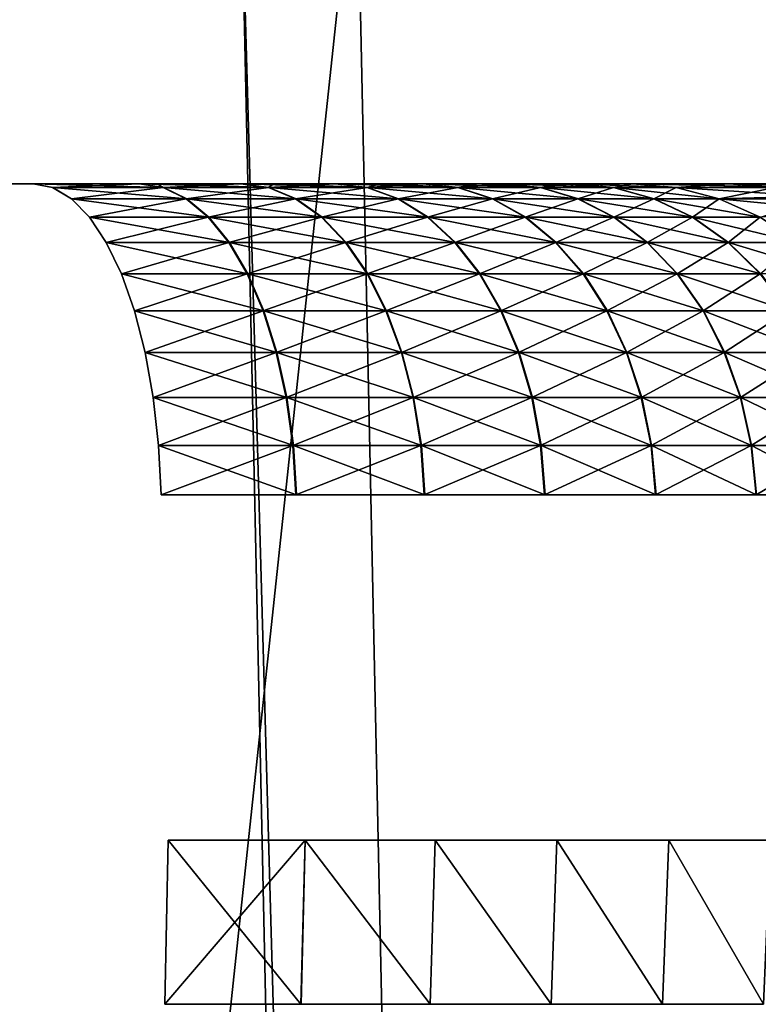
# Model space of a CAD drawing. Header units: millimetres. Extents: x -112 to 112, y -55 to 40.
# Tile 148 of 171: x 20.4 to 22.65, y 32 to 35. Entities that reach past the tile are written whole.
import ezdxf

# ---------------------------------------------------------------- set-up
doc = ezdxf.new("R2010")
doc.units = ezdxf.units.MM
doc.header["$LTSCALE"] = 52.148148
for name, color, linetype in [('49', 7, 'CONTINUOUS'), ('65', 7, 'CONTINUOUS'), ('66', 7, 'CONTINUOUS'), ('73', 7, 'CONTINUOUS'), ('74', 7, 'CONTINUOUS'), ('80', 7, 'CONTINUOUS'), ('83', 7, 'CONTINUOUS'), ('86', 7, 'CONTINUOUS'), ('88', 7, 'CONTINUOUS'), ('96', 7, 'CONTINUOUS'), ('99', 7, 'CONTINUOUS')]:
    doc.layers.add(name, color=color, linetype=linetype)

msp = doc.modelspace()

# ---------------------------------------------------------------- linework, layer by layer
at = {"layer": '49', "linetype": 'Continuous'}
for points in [[(20.4402, 34.5, 13.1541), (20.0646, 34.5, -13.3364), (20.0646, 34.5, 13.3364), (20.4402, 34.5, 13.1541)], [(20.4402, 34.5, -13.1541), (20.0646, 34.5, -13.3364), (20.4402, 34.5, 13.1541), (20.4402, 34.5, -13.1541)], [(20.7633, 34.5, 12.9985), (20.4402, 34.5, -13.1541), (20.4402, 34.5, 13.1541), (20.7633, 34.5, 12.9985)], [(20.765, 34.5, -12.9976), (20.4402, 34.5, -13.1541), (20.7633, 34.5, 12.9985), (20.765, 34.5, -12.9976)], [(20.8176, 34.5, 12.9684), (20.765, 34.5, -12.9976), (20.7633, 34.5, 12.9985), (20.8176, 34.5, 12.9684)], [(20.8177, 34.5, -12.9684), (20.765, 34.5, -12.9976), (20.8176, 34.5, 12.9684), (20.8177, 34.5, -12.9684)], [(21.0717, 34.5, 12.8111), (20.8177, 34.5, -12.9684), (20.8176, 34.5, 12.9684), (21.0717, 34.5, 12.8111)], [(21.0732, 34.5, -12.81), (20.8177, 34.5, -12.9684), (21.0717, 34.5, 12.8111), (21.0732, 34.5, -12.81)], [(21.1715, 34.5, 12.7411), (21.0732, 34.5, -12.81), (21.0717, 34.5, 12.8111), (21.1715, 34.5, 12.7411)], [(21.1715, 34.5, -12.7411), (21.0732, 34.5, -12.81), (21.1715, 34.5, 12.7411), (21.1715, 34.5, -12.7411)], [(21.3602, 34.5, 12.5945), (21.1715, 34.5, -12.7411), (21.1715, 34.5, 12.7411), (21.3602, 34.5, 12.5945)], [(21.3617, 34.5, -12.5933), (21.1715, 34.5, -12.7411), (21.3602, 34.5, 12.5945), (21.3617, 34.5, -12.5933)], [(21.4973, 34.5, 12.475), (21.3617, 34.5, -12.5933), (21.3602, 34.5, 12.5945), (21.4973, 34.5, 12.475)], [(21.4973, 34.5, -12.475), (21.3617, 34.5, -12.5933), (21.4973, 34.5, 12.475), (21.4973, 34.5, -12.475)], [(21.6264, 34.5, 12.3508), (21.4973, 34.5, -12.475), (21.4973, 34.5, 12.475), (21.6264, 34.5, 12.3508)], [(21.6277, 34.5, -12.3495), (21.4973, 34.5, -12.475), (21.6264, 34.5, 12.3508), (21.6277, 34.5, -12.3495)], [(21.7907, 34.5, 12.1736), (21.6277, 34.5, -12.3495), (21.6264, 34.5, 12.3508), (21.7907, 34.5, 12.1736)], [(21.7907, 34.5, -12.1736), (21.6277, 34.5, -12.3495), (21.7907, 34.5, 12.1736), (21.7907, 34.5, -12.1736)], [(21.8674, 34.5, 12.0824), (21.7907, 34.5, -12.1736), (21.7907, 34.5, 12.1736), (21.8674, 34.5, 12.0824)], [(21.8686, 34.5, -12.0809), (21.7907, 34.5, -12.1736), (21.8674, 34.5, 12.0824), (21.8686, 34.5, -12.0809)], [(22.0479, 34.5, 11.841), (21.8686, 34.5, -12.0809), (21.8674, 34.5, 12.0824), (22.0479, 34.5, 11.841)], [(22.0479, 34.5, -11.841), (21.8686, 34.5, -12.0809), (22.0479, 34.5, 11.841), (22.0479, 34.5, -11.841)], [(22.0812, 34.5, 11.7916), (22.0479, 34.5, -11.841), (22.0479, 34.5, 11.841), (22.0812, 34.5, 11.7916)], [(22.0822, 34.5, -11.7901), (22.0479, 34.5, -11.841), (22.0812, 34.5, 11.7916), (22.0822, 34.5, -11.7901)], [(22.2654, 34.5, 11.4818), (22.0822, 34.5, -11.7901), (22.0812, 34.5, 11.7916), (22.2654, 34.5, 11.4818)], [(22.2654, 34.5, -11.4818), (22.0822, 34.5, -11.7901), (22.2654, 34.5, 11.4818), (22.2654, 34.5, -11.4818)], [(22.5607, 34.5, 10.8526), (22.2654, 34.5, -11.4818), (22.2654, 34.5, 11.4818), (22.5607, 34.5, 10.8526)], [(22.5607, 34.5, -10.8526), (22.2654, 34.5, -11.4818), (22.5607, 34.5, 10.8526), (22.5607, 34.5, -10.8526)], [(22.7935, 34.5, 10.1971), (22.5607, 34.5, -10.8526), (22.5607, 34.5, 10.8526), (22.7935, 34.5, 10.1971)], [(22.7935, 34.5, -10.1971), (22.5607, 34.5, -10.8526), (22.7935, 34.5, 10.1971), (22.7935, 34.5, -10.1971)]]:
    msp.add_3dface(points, dxfattribs=at)
at = {"layer": '65', "linetype": 'Continuous'}
for points in [[(21.2684, 32.5, -13.9234), (20.8406, 32, -14.1004), (20.8509, 32.5, -14.1246), (21.2684, 32.5, -13.9234)], [(21.2557, 32, -13.9004), (20.8406, 32, -14.1004), (21.2684, 32.5, -13.9234), (21.2557, 32, -13.9004)], [(21.6493, 32, -13.6609), (21.2557, 32, -13.9004), (21.2684, 32.5, -13.9234), (21.6493, 32, -13.6609)], [(21.6641, 32.5, -13.6826), (21.6493, 32, -13.6609), (21.2684, 32.5, -13.9234), (21.6641, 32.5, -13.6826)], [(22.0177, 32, -13.3842), (21.6493, 32, -13.6609), (21.6641, 32.5, -13.6826), (22.0177, 32, -13.3842)], [(22.0347, 32.5, -13.4042), (22.0177, 32, -13.3842), (21.6641, 32.5, -13.6826), (22.0347, 32.5, -13.4042)], [(22.3574, 32, -13.073), (22.0177, 32, -13.3842), (22.0347, 32.5, -13.4042), (22.3574, 32, -13.073)], [(22.3763, 32.5, -13.0912), (22.3574, 32, -13.073), (22.0347, 32.5, -13.4042), (22.3763, 32.5, -13.0912)], [(22.6651, 32, -12.7301), (22.3574, 32, -13.073), (22.3763, 32.5, -13.0912), (22.6651, 32, -12.7301)], [(22.6858, 32.5, -12.7462), (22.6651, 32, -12.7301), (22.3763, 32.5, -13.0912), (22.6858, 32.5, -12.7462)]]:
    msp.add_3dface(points, dxfattribs=at)
at = {"layer": '66', "linetype": 'Continuous'}
for points in [[(20.8406, 32, 14.1005), (21.2556, 32, 13.9005), (20.8508, 32.5, 14.1246), (20.8406, 32, 14.1005)], [(20.8508, 32.5, 14.1246), (21.2556, 32, 13.9005), (21.2683, 32.5, 13.9234), (20.8508, 32.5, 14.1246)], [(21.2556, 32, 13.9005), (21.6493, 32, 13.661), (21.2683, 32.5, 13.9234), (21.2556, 32, 13.9005)], [(21.2683, 32.5, 13.9234), (21.6493, 32, 13.661), (21.6641, 32.5, 13.6826), (21.2683, 32.5, 13.9234)], [(21.6493, 32, 13.661), (22.0177, 32, 13.3843), (21.6641, 32.5, 13.6826), (21.6493, 32, 13.661)], [(21.6641, 32.5, 13.6826), (22.0177, 32, 13.3843), (22.0347, 32.5, 13.4042), (21.6641, 32.5, 13.6826)], [(22.0177, 32, 13.3843), (22.3574, 32, 13.073), (22.0347, 32.5, 13.4042), (22.0177, 32, 13.3843)], [(22.0347, 32.5, 13.4042), (22.3574, 32, 13.073), (22.3762, 32.5, 13.0912), (22.0347, 32.5, 13.4042)], [(22.3574, 32, 13.073), (22.6651, 32, 12.7302), (22.3762, 32.5, 13.0912), (22.3574, 32, 13.073)], [(22.3762, 32.5, 13.0912), (22.6651, 32, 12.7302), (22.6858, 32.5, 12.7462), (22.3762, 32.5, 13.0912)]]:
    msp.add_3dface(points, dxfattribs=at)
at = {"layer": '73', "linetype": 'Continuous'}
for points in [[(20.4402, 34.5, -13.1541), (20.765, 34.5, -12.9976), (20.8372, 34.4885, -13.1305), (20.4402, 34.5, -13.1541)], [(20.4402, 34.5, -13.1541), (20.8372, 34.4885, -13.1305), (20.4992, 34.4885, -13.2934), (20.4402, 34.5, -13.1541)], [(20.765, 34.5, -12.9976), (20.8177, 34.5, -12.9684), (21.158, 34.4885, -12.9353), (20.765, 34.5, -12.9976)], [(20.8372, 34.4885, -13.1305), (20.765, 34.5, -12.9976), (21.158, 34.4885, -12.9353), (20.8372, 34.4885, -13.1305)], [(20.8177, 34.5, -12.9684), (21.0732, 34.5, -12.81), (21.158, 34.4885, -12.9353), (20.8177, 34.5, -12.9684)], [(21.0732, 34.5, -12.81), (21.1715, 34.5, -12.7411), (21.4583, 34.4885, -12.7097), (21.0732, 34.5, -12.81)], [(21.158, 34.4885, -12.9353), (21.0732, 34.5, -12.81), (21.4583, 34.4885, -12.7097), (21.158, 34.4885, -12.9353)], [(21.1715, 34.5, -12.7411), (21.3617, 34.5, -12.5933), (21.4583, 34.4885, -12.7097), (21.1715, 34.5, -12.7411)], [(21.4583, 34.4885, -12.7097), (21.3617, 34.5, -12.5933), (21.7352, 34.4885, -12.4559), (21.4583, 34.4885, -12.7097)], [(21.3617, 34.5, -12.5933), (21.4973, 34.5, -12.475), (21.7352, 34.4885, -12.4559), (21.3617, 34.5, -12.5933)], [(21.4973, 34.5, -12.475), (21.6277, 34.5, -12.3495), (21.7352, 34.4885, -12.4559), (21.4973, 34.5, -12.475)], [(21.7352, 34.4885, -12.4559), (21.6277, 34.5, -12.3495), (21.986, 34.4885, -12.1763), (21.7352, 34.4885, -12.4559)], [(21.6277, 34.5, -12.3495), (21.7907, 34.5, -12.1736), (21.986, 34.4885, -12.1763), (21.6277, 34.5, -12.3495)], [(21.7907, 34.5, -12.1736), (21.8686, 34.5, -12.0809), (21.986, 34.4885, -12.1763), (21.7907, 34.5, -12.1736)], [(21.986, 34.4885, -12.1763), (21.8686, 34.5, -12.0809), (22.2083, 34.4885, -11.8736), (21.986, 34.4885, -12.1763)], [(21.8686, 34.5, -12.0809), (22.0479, 34.5, -11.841), (22.2083, 34.4885, -11.8736), (21.8686, 34.5, -12.0809)], [(22.0479, 34.5, -11.841), (22.0822, 34.5, -11.7901), (22.2083, 34.4885, -11.8736), (22.0479, 34.5, -11.841)], [(22.2083, 34.4885, -11.8736), (22.0822, 34.5, -11.7901), (22.399, 34.4885, -11.5527), (22.2083, 34.4885, -11.8736)], [(22.0822, 34.5, -11.7901), (22.2654, 34.5, -11.4818), (22.399, 34.4885, -11.5527), (22.0822, 34.5, -11.7901)], [(20.8372, 34.4885, -13.1305), (20.9078, 34.4542, -13.2604), (20.4992, 34.4885, -13.2934), (20.8372, 34.4885, -13.1305)], [(20.4992, 34.4885, -13.2934), (20.9078, 34.4542, -13.2604), (20.5568, 34.4542, -13.4295), (20.4992, 34.4885, -13.2934)], [(20.9078, 34.4542, -13.2604), (20.8372, 34.4885, -13.1305), (21.2409, 34.4542, -13.0576), (20.9078, 34.4542, -13.2604)], [(21.2409, 34.4542, -13.0576), (20.8372, 34.4885, -13.1305), (21.158, 34.4885, -12.9353), (21.2409, 34.4542, -13.0576)], [(21.2409, 34.4542, -13.0576), (21.158, 34.4885, -12.9353), (21.5527, 34.4542, -12.8234), (21.2409, 34.4542, -13.0576)], [(21.5527, 34.4542, -12.8234), (21.158, 34.4885, -12.9353), (21.4583, 34.4885, -12.7097), (21.5527, 34.4542, -12.8234)], [(21.8402, 34.4542, -12.5598), (21.4583, 34.4885, -12.7097), (21.7352, 34.4885, -12.4559), (21.8402, 34.4542, -12.5598)], [(21.5527, 34.4542, -12.8234), (21.4583, 34.4885, -12.7097), (21.8402, 34.4542, -12.5598), (21.5527, 34.4542, -12.8234)], [(21.8402, 34.4542, -12.5598), (21.7352, 34.4885, -12.4559), (22.1007, 34.4542, -12.2695), (21.8402, 34.4542, -12.5598)], [(22.1007, 34.4542, -12.2695), (21.7352, 34.4885, -12.4559), (21.986, 34.4885, -12.1763), (22.1007, 34.4542, -12.2695)], [(22.1007, 34.4542, -12.2695), (21.986, 34.4885, -12.1763), (22.3315, 34.4542, -11.9552), (22.1007, 34.4542, -12.2695)], [(22.3315, 34.4542, -11.9552), (21.986, 34.4885, -12.1763), (22.2083, 34.4885, -11.8736), (22.3315, 34.4542, -11.9552)], [(22.3315, 34.4542, -11.9552), (22.2083, 34.4885, -11.8736), (22.5296, 34.4542, -11.6219), (22.3315, 34.4542, -11.9552)], [(22.5296, 34.4542, -11.6219), (22.2083, 34.4885, -11.8736), (22.399, 34.4885, -11.5527), (22.5296, 34.4542, -11.6219)], [(20.9078, 34.4542, -13.2604), (20.975, 34.398, -13.3842), (20.5568, 34.4542, -13.4295), (20.9078, 34.4542, -13.2604)], [(20.5568, 34.4542, -13.4295), (20.975, 34.398, -13.3842), (20.6117, 34.398, -13.5592), (20.5568, 34.4542, -13.4295)], [(20.975, 34.398, -13.3842), (20.9078, 34.4542, -13.2604), (21.32, 34.398, -13.1743), (20.975, 34.398, -13.3842)], [(21.32, 34.398, -13.1743), (20.9078, 34.4542, -13.2604), (21.2409, 34.4542, -13.0576), (21.32, 34.398, -13.1743)], [(21.32, 34.398, -13.1743), (21.2409, 34.4542, -13.0576), (21.6428, 34.398, -12.9318), (21.32, 34.398, -13.1743)], [(21.6428, 34.398, -12.9318), (21.2409, 34.4542, -13.0576), (21.5527, 34.4542, -12.8234), (21.6428, 34.398, -12.9318)], [(21.6428, 34.398, -12.9318), (21.5527, 34.4542, -12.8234), (21.9404, 34.398, -12.6589), (21.6428, 34.398, -12.9318)], [(21.9404, 34.398, -12.6589), (21.5527, 34.4542, -12.8234), (21.8402, 34.4542, -12.5598), (21.9404, 34.398, -12.6589)], [(21.9404, 34.398, -12.6589), (21.8402, 34.4542, -12.5598), (22.21, 34.398, -12.3584), (21.9404, 34.398, -12.6589)], [(22.21, 34.398, -12.3584), (21.8402, 34.4542, -12.5598), (22.1007, 34.4542, -12.2695), (22.21, 34.398, -12.3584)], [(22.21, 34.398, -12.3584), (22.1007, 34.4542, -12.2695), (22.449, 34.398, -12.033), (22.21, 34.398, -12.3584)], [(22.449, 34.398, -12.033), (22.1007, 34.4542, -12.2695), (22.3315, 34.4542, -11.9552), (22.449, 34.398, -12.033)], [(22.449, 34.398, -12.033), (22.3315, 34.4542, -11.9552), (22.6541, 34.398, -11.6879), (22.449, 34.398, -12.033)], [(22.6541, 34.398, -11.6879), (22.3315, 34.4542, -11.9552), (22.5296, 34.4542, -11.6219), (22.6541, 34.398, -11.6879)], [(20.6117, 34.398, -13.5592), (21.0375, 34.3211, -13.4991), (20.6626, 34.3211, -13.6797), (20.6117, 34.398, -13.5592)], [(20.975, 34.398, -13.3842), (21.0375, 34.3211, -13.4991), (20.6117, 34.398, -13.5592), (20.975, 34.398, -13.3842)], [(21.0375, 34.3211, -13.4991), (20.975, 34.398, -13.3842), (21.3933, 34.3211, -13.2825), (21.0375, 34.3211, -13.4991)], [(21.3933, 34.3211, -13.2825), (20.975, 34.398, -13.3842), (21.32, 34.398, -13.1743), (21.3933, 34.3211, -13.2825)], [(21.7263, 34.3211, -13.0324), (21.32, 34.398, -13.1743), (21.6428, 34.398, -12.9318), (21.7263, 34.3211, -13.0324)], [(21.3933, 34.3211, -13.2825), (21.32, 34.398, -13.1743), (21.7263, 34.3211, -13.0324), (21.3933, 34.3211, -13.2825)], [(21.7263, 34.3211, -13.0324), (21.6428, 34.398, -12.9318), (22.0334, 34.3211, -12.7509), (21.7263, 34.3211, -13.0324)], [(22.0334, 34.3211, -12.7509), (21.6428, 34.398, -12.9318), (21.9404, 34.398, -12.6589), (22.0334, 34.3211, -12.7509)], [(22.0334, 34.3211, -12.7509), (21.9404, 34.398, -12.6589), (22.3115, 34.3211, -12.4408), (22.0334, 34.3211, -12.7509)], [(22.3115, 34.3211, -12.4408), (21.9404, 34.398, -12.6589), (22.21, 34.398, -12.3584), (22.3115, 34.3211, -12.4408)], [(22.3115, 34.3211, -12.4408), (22.21, 34.398, -12.3584), (22.5581, 34.3211, -12.1051), (22.3115, 34.3211, -12.4408)], [(22.5581, 34.3211, -12.1051), (22.21, 34.398, -12.3584), (22.449, 34.398, -12.033), (22.5581, 34.3211, -12.1051)], [(22.5581, 34.3211, -12.1051), (22.449, 34.398, -12.033), (22.7696, 34.3211, -11.7492), (22.5581, 34.3211, -12.1051)], [(22.7696, 34.3211, -11.7492), (22.449, 34.398, -12.033), (22.6541, 34.398, -11.6879), (22.7696, 34.3211, -11.7492)], [(20.6626, 34.3211, -13.6797), (21.0937, 34.2254, -13.6024), (20.7085, 34.2254, -13.788), (20.6626, 34.3211, -13.6797)], [(21.0375, 34.3211, -13.4991), (21.0937, 34.2254, -13.6024), (20.6626, 34.3211, -13.6797), (21.0375, 34.3211, -13.4991)], [(21.4593, 34.2254, -13.3799), (21.0375, 34.3211, -13.4991), (21.3933, 34.3211, -13.2825), (21.4593, 34.2254, -13.3799)], [(21.0937, 34.2254, -13.6024), (21.0375, 34.3211, -13.4991), (21.4593, 34.2254, -13.3799), (21.0937, 34.2254, -13.6024)], [(21.4593, 34.2254, -13.3799), (21.3933, 34.3211, -13.2825), (21.8015, 34.2254, -13.1228), (21.4593, 34.2254, -13.3799)], [(21.8015, 34.2254, -13.1228), (21.3933, 34.3211, -13.2825), (21.7263, 34.3211, -13.0324), (21.8015, 34.2254, -13.1228)], [(21.8015, 34.2254, -13.1228), (21.7263, 34.3211, -13.0324), (22.117, 34.2254, -12.8336), (21.8015, 34.2254, -13.1228)], [(22.117, 34.2254, -12.8336), (21.7263, 34.3211, -13.0324), (22.0334, 34.3211, -12.7509), (22.117, 34.2254, -12.8336)], [(22.4028, 34.2254, -12.515), (22.0334, 34.3211, -12.7509), (22.3115, 34.3211, -12.4408), (22.4028, 34.2254, -12.515)], [(22.117, 34.2254, -12.8336), (22.0334, 34.3211, -12.7509), (22.4028, 34.2254, -12.515), (22.117, 34.2254, -12.8336)], [(22.4028, 34.2254, -12.515), (22.3115, 34.3211, -12.4408), (22.6562, 34.2254, -12.1701), (22.4028, 34.2254, -12.515)], [(22.6562, 34.2254, -12.1701), (22.3115, 34.3211, -12.4408), (22.5581, 34.3211, -12.1051), (22.6562, 34.2254, -12.1701)], [(22.6562, 34.2254, -12.1701), (22.5581, 34.3211, -12.1051), (22.8735, 34.2254, -11.8043), (22.6562, 34.2254, -12.1701)], [(22.8735, 34.2254, -11.8043), (22.5581, 34.3211, -12.1051), (22.7696, 34.3211, -11.7492), (22.8735, 34.2254, -11.8043)], [(21.0937, 34.2254, -13.6024), (21.1423, 34.1129, -13.6919), (20.7085, 34.2254, -13.788), (21.0937, 34.2254, -13.6024)], [(20.7085, 34.2254, -13.788), (21.1423, 34.1129, -13.6919), (20.7481, 34.1129, -13.8818), (20.7085, 34.2254, -13.788)], [(21.5164, 34.1129, -13.4642), (21.0937, 34.2254, -13.6024), (21.4593, 34.2254, -13.3799), (21.5164, 34.1129, -13.4642)], [(21.1423, 34.1129, -13.6919), (21.0937, 34.2254, -13.6024), (21.5164, 34.1129, -13.4642), (21.1423, 34.1129, -13.6919)], [(21.5164, 34.1129, -13.4642), (21.4593, 34.2254, -13.3799), (21.8665, 34.1129, -13.2012), (21.5164, 34.1129, -13.4642)], [(21.8665, 34.1129, -13.2012), (21.4593, 34.2254, -13.3799), (21.8015, 34.2254, -13.1228), (21.8665, 34.1129, -13.2012)], [(21.8665, 34.1129, -13.2012), (21.8015, 34.2254, -13.1228), (22.1894, 34.1129, -12.9052), (21.8665, 34.1129, -13.2012)], [(22.1894, 34.1129, -12.9052), (21.8015, 34.2254, -13.1228), (22.117, 34.2254, -12.8336), (22.1894, 34.1129, -12.9052)], [(22.4818, 34.1129, -12.5792), (22.117, 34.2254, -12.8336), (22.4028, 34.2254, -12.515), (22.4818, 34.1129, -12.5792)], [(22.1894, 34.1129, -12.9052), (22.117, 34.2254, -12.8336), (22.4818, 34.1129, -12.5792), (22.1894, 34.1129, -12.9052)], [(22.4818, 34.1129, -12.5792), (22.4028, 34.2254, -12.515), (22.7411, 34.1129, -12.2263), (22.4818, 34.1129, -12.5792)], [(22.7411, 34.1129, -12.2263), (22.4028, 34.2254, -12.515), (22.6562, 34.2254, -12.1701), (22.7411, 34.1129, -12.2263)], [(21.1423, 34.1129, -13.6919), (21.1822, 33.9863, -13.7653), (20.7481, 34.1129, -13.8818), (21.1423, 34.1129, -13.6919)], [(20.7481, 34.1129, -13.8818), (21.1822, 33.9863, -13.7653), (20.7807, 33.9863, -13.9588), (20.7481, 34.1129, -13.8818)], [(21.5633, 33.9863, -13.5334), (21.1423, 34.1129, -13.6919), (21.5164, 34.1129, -13.4642), (21.5633, 33.9863, -13.5334)], [(21.1822, 33.9863, -13.7653), (21.1423, 34.1129, -13.6919), (21.5633, 33.9863, -13.5334), (21.1822, 33.9863, -13.7653)], [(21.5633, 33.9863, -13.5334), (21.5164, 34.1129, -13.4642), (21.92, 33.9863, -13.2655), (21.5633, 33.9863, -13.5334)], [(21.92, 33.9863, -13.2655), (21.5164, 34.1129, -13.4642), (21.8665, 34.1129, -13.2012), (21.92, 33.9863, -13.2655)], [(21.92, 33.9863, -13.2655), (21.8665, 34.1129, -13.2012), (22.2488, 33.9863, -12.964), (21.92, 33.9863, -13.2655)], [(22.2488, 33.9863, -12.964), (21.8665, 34.1129, -13.2012), (22.1894, 34.1129, -12.9052), (22.2488, 33.9863, -12.964)], [(22.2488, 33.9863, -12.964), (22.1894, 34.1129, -12.9052), (22.5467, 33.9863, -12.632), (22.2488, 33.9863, -12.964)], [(22.5467, 33.9863, -12.632), (22.1894, 34.1129, -12.9052), (22.4818, 34.1129, -12.5792), (22.5467, 33.9863, -12.632)], [(22.5467, 33.9863, -12.632), (22.4818, 34.1129, -12.5792), (22.8108, 33.9863, -12.2724), (22.5467, 33.9863, -12.632)], [(22.8108, 33.9863, -12.2724), (22.4818, 34.1129, -12.5792), (22.7411, 34.1129, -12.2263), (22.8108, 33.9863, -12.2724)], [(21.1822, 33.9863, -13.7653), (21.2125, 33.8486, -13.8211), (20.7807, 33.9863, -13.9588), (21.1822, 33.9863, -13.7653)], [(20.7807, 33.9863, -13.9588), (21.2125, 33.8486, -13.8211), (20.8055, 33.8486, -14.0173), (20.7807, 33.9863, -13.9588)], [(21.2125, 33.8486, -13.8211), (21.1822, 33.9863, -13.7653), (21.5989, 33.8486, -13.586), (21.2125, 33.8486, -13.8211)], [(21.5989, 33.8486, -13.586), (21.1822, 33.9863, -13.7653), (21.5633, 33.9863, -13.5334), (21.5989, 33.8486, -13.586)], [(21.5989, 33.8486, -13.586), (21.5633, 33.9863, -13.5334), (21.9605, 33.8486, -13.3143), (21.5989, 33.8486, -13.586)], [(21.9605, 33.8486, -13.3143), (21.5633, 33.9863, -13.5334), (21.92, 33.9863, -13.2655), (21.9605, 33.8486, -13.3143)], [(21.9605, 33.8486, -13.3143), (21.92, 33.9863, -13.2655), (22.294, 33.8486, -13.0087), (21.9605, 33.8486, -13.3143)], [(22.294, 33.8486, -13.0087), (21.92, 33.9863, -13.2655), (22.2488, 33.9863, -12.964), (22.294, 33.8486, -13.0087)], [(22.294, 33.8486, -13.0087), (22.2488, 33.9863, -12.964), (22.596, 33.8486, -12.672), (22.294, 33.8486, -13.0087)], [(22.596, 33.8486, -12.672), (22.2488, 33.9863, -12.964), (22.5467, 33.9863, -12.632), (22.596, 33.8486, -12.672)], [(22.596, 33.8486, -12.672), (22.5467, 33.9863, -12.632), (22.8638, 33.8486, -12.3075), (22.596, 33.8486, -12.672)], [(22.8638, 33.8486, -12.3075), (22.5467, 33.9863, -12.632), (22.8108, 33.9863, -12.2724), (22.8638, 33.8486, -12.3075)], [(21.2125, 33.8486, -13.8211), (21.2325, 33.7028, -13.858), (20.8055, 33.8486, -14.0173), (21.2125, 33.8486, -13.8211)], [(20.8055, 33.8486, -14.0173), (21.2325, 33.7028, -13.858), (20.8218, 33.7028, -14.0559), (20.8055, 33.8486, -14.0173)], [(21.2325, 33.7028, -13.858), (21.2125, 33.8486, -13.8211), (21.6224, 33.7028, -13.6207), (21.2325, 33.7028, -13.858)], [(21.6224, 33.7028, -13.6207), (21.2125, 33.8486, -13.8211), (21.5989, 33.8486, -13.586), (21.6224, 33.7028, -13.6207)], [(21.6224, 33.7028, -13.6207), (21.5989, 33.8486, -13.586), (21.9873, 33.7028, -13.3466), (21.6224, 33.7028, -13.6207)], [(21.9873, 33.7028, -13.3466), (21.5989, 33.8486, -13.586), (21.9605, 33.8486, -13.3143), (21.9873, 33.7028, -13.3466)], [(21.9873, 33.7028, -13.3466), (21.9605, 33.8486, -13.3143), (22.3238, 33.7028, -13.0382), (21.9873, 33.7028, -13.3466)], [(22.3238, 33.7028, -13.0382), (21.9605, 33.8486, -13.3143), (22.294, 33.8486, -13.0087), (22.3238, 33.7028, -13.0382)], [(22.3238, 33.7028, -13.0382), (22.294, 33.8486, -13.0087), (22.6285, 33.7028, -12.6985), (22.3238, 33.7028, -13.0382)], [(22.6285, 33.7028, -12.6985), (22.294, 33.8486, -13.0087), (22.596, 33.8486, -12.672), (22.6285, 33.7028, -12.6985)], [(22.8987, 33.7028, -12.3306), (22.596, 33.8486, -12.672), (22.8638, 33.8486, -12.3075), (22.8987, 33.7028, -12.3306)], [(22.6285, 33.7028, -12.6985), (22.596, 33.8486, -12.672), (22.8987, 33.7028, -12.3306), (22.6285, 33.7028, -12.6985)], [(21.2418, 33.5523, -13.875), (20.8294, 33.5523, -14.0738), (20.8218, 33.7028, -14.0559), (21.2418, 33.5523, -13.875)], [(21.2325, 33.7028, -13.858), (21.2418, 33.5523, -13.875), (20.8218, 33.7028, -14.0559), (21.2325, 33.7028, -13.858)], [(21.2418, 33.5523, -13.875), (21.2325, 33.7028, -13.858), (21.6333, 33.5523, -13.6368), (21.2418, 33.5523, -13.875)], [(21.6333, 33.5523, -13.6368), (21.2325, 33.7028, -13.858), (21.6224, 33.7028, -13.6207), (21.6333, 33.5523, -13.6368)], [(21.6333, 33.5523, -13.6368), (21.6224, 33.7028, -13.6207), (21.9997, 33.5523, -13.3615), (21.6333, 33.5523, -13.6368)], [(21.9997, 33.5523, -13.3615), (21.6224, 33.7028, -13.6207), (21.9873, 33.7028, -13.3466), (21.9997, 33.5523, -13.3615)], [(21.9997, 33.5523, -13.3615), (21.9873, 33.7028, -13.3466), (22.3376, 33.5523, -13.0518), (21.9997, 33.5523, -13.3615)], [(22.3376, 33.5523, -13.0518), (21.9873, 33.7028, -13.3466), (22.3238, 33.7028, -13.0382), (22.3376, 33.5523, -13.0518)], [(22.3376, 33.5523, -13.0518), (22.3238, 33.7028, -13.0382), (22.6436, 33.5523, -12.7107), (22.3376, 33.5523, -13.0518)], [(22.6436, 33.5523, -12.7107), (22.3238, 33.7028, -13.0382), (22.6285, 33.7028, -12.6985), (22.6436, 33.5523, -12.7107)], [(22.6436, 33.5523, -12.7107), (22.6285, 33.7028, -12.6985), (22.9149, 33.5523, -12.3413), (22.6436, 33.5523, -12.7107)], [(22.9149, 33.5523, -12.3413), (22.6285, 33.7028, -12.6985), (22.8987, 33.7028, -12.3306), (22.9149, 33.5523, -12.3413)]]:
    msp.add_3dface(points, dxfattribs=at)
at = {"layer": '74', "linetype": 'Continuous'}
for points in [[(20.7633, 34.5, 12.9985), (20.4402, 34.5, 13.1541), (20.4991, 34.4885, 13.2934), (20.7633, 34.5, 12.9985)], [(20.8355, 34.4885, 13.1314), (20.7633, 34.5, 12.9985), (20.4991, 34.4885, 13.2934), (20.8355, 34.4885, 13.1314)], [(20.8176, 34.5, 12.9684), (20.7633, 34.5, 12.9985), (20.8355, 34.4885, 13.1314), (20.8176, 34.5, 12.9684)], [(21.0717, 34.5, 12.8111), (20.8176, 34.5, 12.9684), (20.8355, 34.4885, 13.1314), (21.0717, 34.5, 12.8111)], [(21.1564, 34.4885, 12.9364), (21.0717, 34.5, 12.8111), (20.8355, 34.4885, 13.1314), (21.1564, 34.4885, 12.9364)], [(21.1715, 34.5, 12.7411), (21.0717, 34.5, 12.8111), (21.1564, 34.4885, 12.9364), (21.1715, 34.5, 12.7411)], [(21.4569, 34.4885, 12.7109), (21.3602, 34.5, 12.5945), (21.1564, 34.4885, 12.9364), (21.4569, 34.4885, 12.7109)], [(21.3602, 34.5, 12.5945), (21.1715, 34.5, 12.7411), (21.1564, 34.4885, 12.9364), (21.3602, 34.5, 12.5945)], [(21.4973, 34.5, 12.475), (21.3602, 34.5, 12.5945), (21.4569, 34.4885, 12.7109), (21.4973, 34.5, 12.475)], [(21.7338, 34.4885, 12.4573), (21.6264, 34.5, 12.3508), (21.4569, 34.4885, 12.7109), (21.7338, 34.4885, 12.4573)], [(21.6264, 34.5, 12.3508), (21.4973, 34.5, 12.475), (21.4569, 34.4885, 12.7109), (21.6264, 34.5, 12.3508)], [(21.7907, 34.5, 12.1736), (21.6264, 34.5, 12.3508), (21.7338, 34.4885, 12.4573), (21.7907, 34.5, 12.1736)], [(21.9848, 34.4885, 12.1778), (21.8674, 34.5, 12.0824), (21.7338, 34.4885, 12.4573), (21.9848, 34.4885, 12.1778)], [(21.8674, 34.5, 12.0824), (21.7907, 34.5, 12.1736), (21.7338, 34.4885, 12.4573), (21.8674, 34.5, 12.0824)], [(22.0479, 34.5, 11.841), (21.8674, 34.5, 12.0824), (21.9848, 34.4885, 12.1778), (22.0479, 34.5, 11.841)], [(22.2073, 34.4885, 11.8752), (22.0812, 34.5, 11.7916), (21.9848, 34.4885, 12.1778), (22.2073, 34.4885, 11.8752)], [(22.0812, 34.5, 11.7916), (22.0479, 34.5, 11.841), (21.9848, 34.4885, 12.1778), (22.0812, 34.5, 11.7916)], [(22.2654, 34.5, 11.4818), (22.0812, 34.5, 11.7916), (22.2073, 34.4885, 11.8752), (22.2654, 34.5, 11.4818)], [(22.2654, 34.5, 11.4818), (22.2073, 34.4885, 11.8752), (22.399, 34.4885, 11.5527), (22.2654, 34.5, 11.4818)], [(20.5567, 34.4542, 13.4295), (20.8355, 34.4885, 13.1314), (20.4991, 34.4885, 13.2934), (20.5567, 34.4542, 13.4295)], [(20.906, 34.4542, 13.2613), (20.8355, 34.4885, 13.1314), (20.5567, 34.4542, 13.4295), (20.906, 34.4542, 13.2613)], [(20.906, 34.4542, 13.2613), (21.1564, 34.4885, 12.9364), (20.8355, 34.4885, 13.1314), (20.906, 34.4542, 13.2613)], [(21.2393, 34.4542, 13.0587), (21.1564, 34.4885, 12.9364), (20.906, 34.4542, 13.2613), (21.2393, 34.4542, 13.0587)], [(21.2393, 34.4542, 13.0587), (21.4569, 34.4885, 12.7109), (21.1564, 34.4885, 12.9364), (21.2393, 34.4542, 13.0587)], [(21.5512, 34.4542, 12.8246), (21.4569, 34.4885, 12.7109), (21.2393, 34.4542, 13.0587), (21.5512, 34.4542, 12.8246)], [(21.5512, 34.4542, 12.8246), (21.7338, 34.4885, 12.4573), (21.4569, 34.4885, 12.7109), (21.5512, 34.4542, 12.8246)], [(21.8388, 34.4542, 12.5612), (21.7338, 34.4885, 12.4573), (21.5512, 34.4542, 12.8246), (21.8388, 34.4542, 12.5612)], [(21.8388, 34.4542, 12.5612), (21.9848, 34.4885, 12.1778), (21.7338, 34.4885, 12.4573), (21.8388, 34.4542, 12.5612)], [(22.0994, 34.4542, 12.271), (21.9848, 34.4885, 12.1778), (21.8388, 34.4542, 12.5612), (22.0994, 34.4542, 12.271)], [(22.0994, 34.4542, 12.271), (22.2073, 34.4885, 11.8752), (21.9848, 34.4885, 12.1778), (22.0994, 34.4542, 12.271)], [(22.3305, 34.4542, 11.9568), (22.2073, 34.4885, 11.8752), (22.0994, 34.4542, 12.271), (22.3305, 34.4542, 11.9568)], [(22.2073, 34.4885, 11.8752), (22.3305, 34.4542, 11.9568), (22.399, 34.4885, 11.5527), (22.2073, 34.4885, 11.8752)], [(22.399, 34.4885, 11.5527), (22.3305, 34.4542, 11.9568), (22.5296, 34.4542, 11.6219), (22.399, 34.4885, 11.5527)], [(20.6116, 34.398, 13.5593), (20.906, 34.4542, 13.2613), (20.5567, 34.4542, 13.4295), (20.6116, 34.398, 13.5593)], [(20.9732, 34.398, 13.3851), (20.906, 34.4542, 13.2613), (20.6116, 34.398, 13.5593), (20.9732, 34.398, 13.3851)], [(20.9732, 34.398, 13.3851), (21.2393, 34.4542, 13.0587), (20.906, 34.4542, 13.2613), (20.9732, 34.398, 13.3851)], [(21.3182, 34.398, 13.1754), (21.2393, 34.4542, 13.0587), (20.9732, 34.398, 13.3851), (21.3182, 34.398, 13.1754)], [(21.3182, 34.398, 13.1754), (21.5512, 34.4542, 12.8246), (21.2393, 34.4542, 13.0587), (21.3182, 34.398, 13.1754)], [(21.6412, 34.398, 12.9331), (21.5512, 34.4542, 12.8246), (21.3182, 34.398, 13.1754), (21.6412, 34.398, 12.9331)], [(21.6412, 34.398, 12.9331), (21.8388, 34.4542, 12.5612), (21.5512, 34.4542, 12.8246), (21.6412, 34.398, 12.9331)], [(21.939, 34.398, 12.6604), (21.8388, 34.4542, 12.5612), (21.6412, 34.398, 12.9331), (21.939, 34.398, 12.6604)], [(21.939, 34.398, 12.6604), (22.0994, 34.4542, 12.271), (21.8388, 34.4542, 12.5612), (21.939, 34.398, 12.6604)], [(22.2087, 34.398, 12.36), (22.0994, 34.4542, 12.271), (21.939, 34.398, 12.6604), (22.2087, 34.398, 12.36)], [(22.2087, 34.398, 12.36), (22.3305, 34.4542, 11.9568), (22.0994, 34.4542, 12.271), (22.2087, 34.398, 12.36)], [(22.4479, 34.398, 12.0347), (22.3305, 34.4542, 11.9568), (22.2087, 34.398, 12.36), (22.4479, 34.398, 12.0347)], [(22.3305, 34.4542, 11.9568), (22.4479, 34.398, 12.0347), (22.5296, 34.4542, 11.6219), (22.3305, 34.4542, 11.9568)], [(22.5296, 34.4542, 11.6219), (22.4479, 34.398, 12.0347), (22.6541, 34.398, 11.6879), (22.5296, 34.4542, 11.6219)], [(20.6626, 34.3211, 13.6797), (20.9732, 34.398, 13.3851), (20.6116, 34.398, 13.5593), (20.6626, 34.3211, 13.6797)], [(21.0356, 34.3211, 13.5001), (20.9732, 34.398, 13.3851), (20.6626, 34.3211, 13.6797), (21.0356, 34.3211, 13.5001)], [(21.0356, 34.3211, 13.5001), (21.3182, 34.398, 13.1754), (20.9732, 34.398, 13.3851), (21.0356, 34.3211, 13.5001)], [(21.3915, 34.3211, 13.2837), (21.3182, 34.398, 13.1754), (21.0356, 34.3211, 13.5001), (21.3915, 34.3211, 13.2837)], [(21.3915, 34.3211, 13.2837), (21.6412, 34.398, 12.9331), (21.3182, 34.398, 13.1754), (21.3915, 34.3211, 13.2837)], [(21.7247, 34.3211, 13.0337), (21.6412, 34.398, 12.9331), (21.3915, 34.3211, 13.2837), (21.7247, 34.3211, 13.0337)], [(21.7247, 34.3211, 13.0337), (21.939, 34.398, 12.6604), (21.6412, 34.398, 12.9331), (21.7247, 34.3211, 13.0337)], [(22.0319, 34.3211, 12.7524), (21.939, 34.398, 12.6604), (21.7247, 34.3211, 13.0337), (22.0319, 34.3211, 12.7524)], [(22.0319, 34.3211, 12.7524), (22.2087, 34.398, 12.36), (21.939, 34.398, 12.6604), (22.0319, 34.3211, 12.7524)], [(22.3102, 34.3211, 12.4425), (22.2087, 34.398, 12.36), (22.0319, 34.3211, 12.7524), (22.3102, 34.3211, 12.4425)], [(22.3102, 34.3211, 12.4425), (22.4479, 34.398, 12.0347), (22.2087, 34.398, 12.36), (22.3102, 34.3211, 12.4425)], [(22.5569, 34.3211, 12.1069), (22.4479, 34.398, 12.0347), (22.3102, 34.3211, 12.4425), (22.5569, 34.3211, 12.1069)], [(22.4479, 34.398, 12.0347), (22.5569, 34.3211, 12.1069), (22.6541, 34.398, 11.6879), (22.4479, 34.398, 12.0347)], [(22.6541, 34.398, 11.6879), (22.5569, 34.3211, 12.1069), (22.7696, 34.3211, 11.7492), (22.6541, 34.398, 11.6879)], [(20.7084, 34.2254, 13.7881), (21.0356, 34.3211, 13.5001), (20.6626, 34.3211, 13.6797), (20.7084, 34.2254, 13.7881)], [(21.0917, 34.2254, 13.6035), (21.0356, 34.3211, 13.5001), (20.7084, 34.2254, 13.7881), (21.0917, 34.2254, 13.6035)], [(21.0917, 34.2254, 13.6035), (21.3915, 34.3211, 13.2837), (21.0356, 34.3211, 13.5001), (21.0917, 34.2254, 13.6035)], [(21.4575, 34.2254, 13.3812), (21.3915, 34.3211, 13.2837), (21.0917, 34.2254, 13.6035), (21.4575, 34.2254, 13.3812)], [(21.4575, 34.2254, 13.3812), (21.7247, 34.3211, 13.0337), (21.3915, 34.3211, 13.2837), (21.4575, 34.2254, 13.3812)], [(21.7998, 34.2254, 13.1242), (21.7247, 34.3211, 13.0337), (21.4575, 34.2254, 13.3812), (21.7998, 34.2254, 13.1242)], [(21.7998, 34.2254, 13.1242), (22.0319, 34.3211, 12.7524), (21.7247, 34.3211, 13.0337), (21.7998, 34.2254, 13.1242)], [(22.1155, 34.2254, 12.8352), (22.0319, 34.3211, 12.7524), (21.7998, 34.2254, 13.1242), (22.1155, 34.2254, 12.8352)], [(22.1155, 34.2254, 12.8352), (22.3102, 34.3211, 12.4425), (22.0319, 34.3211, 12.7524), (22.1155, 34.2254, 12.8352)], [(22.4014, 34.2254, 12.5167), (22.3102, 34.3211, 12.4425), (22.1155, 34.2254, 12.8352), (22.4014, 34.2254, 12.5167)], [(22.4014, 34.2254, 12.5167), (22.5569, 34.3211, 12.1069), (22.3102, 34.3211, 12.4425), (22.4014, 34.2254, 12.5167)], [(22.655, 34.2254, 12.1719), (22.5569, 34.3211, 12.1069), (22.4014, 34.2254, 12.5167), (22.655, 34.2254, 12.1719)], [(22.5569, 34.3211, 12.1069), (22.655, 34.2254, 12.1719), (22.7696, 34.3211, 11.7492), (22.5569, 34.3211, 12.1069)], [(20.7481, 34.1129, 13.8818), (21.0917, 34.2254, 13.6035), (20.7084, 34.2254, 13.7881), (20.7481, 34.1129, 13.8818)], [(21.1403, 34.1129, 13.6929), (21.0917, 34.2254, 13.6035), (20.7481, 34.1129, 13.8818), (21.1403, 34.1129, 13.6929)], [(21.1403, 34.1129, 13.6929), (21.4575, 34.2254, 13.3812), (21.0917, 34.2254, 13.6035), (21.1403, 34.1129, 13.6929)], [(21.5145, 34.1129, 13.4655), (21.4575, 34.2254, 13.3812), (21.1403, 34.1129, 13.6929), (21.5145, 34.1129, 13.4655)], [(21.5145, 34.1129, 13.4655), (21.7998, 34.2254, 13.1242), (21.4575, 34.2254, 13.3812), (21.5145, 34.1129, 13.4655)], [(21.8648, 34.1129, 13.2026), (21.7998, 34.2254, 13.1242), (21.5145, 34.1129, 13.4655), (21.8648, 34.1129, 13.2026)], [(21.8648, 34.1129, 13.2026), (22.1155, 34.2254, 12.8352), (21.7998, 34.2254, 13.1242), (21.8648, 34.1129, 13.2026)], [(22.1878, 34.1129, 12.9068), (22.1155, 34.2254, 12.8352), (21.8648, 34.1129, 13.2026), (22.1878, 34.1129, 12.9068)], [(22.1878, 34.1129, 12.9068), (22.4014, 34.2254, 12.5167), (22.1155, 34.2254, 12.8352), (22.1878, 34.1129, 12.9068)], [(22.4804, 34.1129, 12.5809), (22.4014, 34.2254, 12.5167), (22.1878, 34.1129, 12.9068), (22.4804, 34.1129, 12.5809)], [(22.4804, 34.1129, 12.5809), (22.655, 34.2254, 12.1719), (22.4014, 34.2254, 12.5167), (22.4804, 34.1129, 12.5809)], [(22.7399, 34.1129, 12.2281), (22.655, 34.2254, 12.1719), (22.4804, 34.1129, 12.5809), (22.7399, 34.1129, 12.2281)], [(20.7806, 33.9863, 13.9588), (21.1403, 34.1129, 13.6929), (20.7481, 34.1129, 13.8818), (20.7806, 33.9863, 13.9588)], [(21.1802, 33.9863, 13.7664), (21.1403, 34.1129, 13.6929), (20.7806, 33.9863, 13.9588), (21.1802, 33.9863, 13.7664)], [(21.1802, 33.9863, 13.7664), (21.5145, 34.1129, 13.4655), (21.1403, 34.1129, 13.6929), (21.1802, 33.9863, 13.7664)], [(21.5614, 33.9863, 13.5347), (21.5145, 34.1129, 13.4655), (21.1802, 33.9863, 13.7664), (21.5614, 33.9863, 13.5347)], [(21.5614, 33.9863, 13.5347), (21.8648, 34.1129, 13.2026), (21.5145, 34.1129, 13.4655), (21.5614, 33.9863, 13.5347)], [(21.9182, 33.9863, 13.2669), (21.8648, 34.1129, 13.2026), (21.5614, 33.9863, 13.5347), (21.9182, 33.9863, 13.2669)], [(21.9182, 33.9863, 13.2669), (22.1878, 34.1129, 12.9068), (21.8648, 34.1129, 13.2026), (21.9182, 33.9863, 13.2669)], [(22.2472, 33.9863, 12.9656), (22.1878, 34.1129, 12.9068), (21.9182, 33.9863, 13.2669), (22.2472, 33.9863, 12.9656)], [(22.2472, 33.9863, 12.9656), (22.4804, 34.1129, 12.5809), (22.1878, 34.1129, 12.9068), (22.2472, 33.9863, 12.9656)], [(22.5453, 33.9863, 12.6337), (22.4804, 34.1129, 12.5809), (22.2472, 33.9863, 12.9656), (22.5453, 33.9863, 12.6337)], [(22.5453, 33.9863, 12.6337), (22.7399, 34.1129, 12.2281), (22.4804, 34.1129, 12.5809), (22.5453, 33.9863, 12.6337)], [(22.8096, 33.9863, 12.2743), (22.7399, 34.1129, 12.2281), (22.5453, 33.9863, 12.6337), (22.8096, 33.9863, 12.2743)], [(20.8054, 33.8486, 14.0173), (21.1802, 33.9863, 13.7664), (20.7806, 33.9863, 13.9588), (20.8054, 33.8486, 14.0173)], [(21.2105, 33.8486, 13.8222), (21.1802, 33.9863, 13.7664), (20.8054, 33.8486, 14.0173), (21.2105, 33.8486, 13.8222)], [(21.2105, 33.8486, 13.8222), (21.5614, 33.9863, 13.5347), (21.1802, 33.9863, 13.7664), (21.2105, 33.8486, 13.8222)], [(21.597, 33.8486, 13.5873), (21.5614, 33.9863, 13.5347), (21.2105, 33.8486, 13.8222), (21.597, 33.8486, 13.5873)], [(21.597, 33.8486, 13.5873), (21.9182, 33.9863, 13.2669), (21.5614, 33.9863, 13.5347), (21.597, 33.8486, 13.5873)], [(21.9588, 33.8486, 13.3158), (21.9182, 33.9863, 13.2669), (21.597, 33.8486, 13.5873), (21.9588, 33.8486, 13.3158)], [(21.9588, 33.8486, 13.3158), (22.2472, 33.9863, 12.9656), (21.9182, 33.9863, 13.2669), (21.9588, 33.8486, 13.3158)], [(22.2924, 33.8486, 13.0103), (22.2472, 33.9863, 12.9656), (21.9588, 33.8486, 13.3158), (22.2924, 33.8486, 13.0103)], [(22.2924, 33.8486, 13.0103), (22.5453, 33.9863, 12.6337), (22.2472, 33.9863, 12.9656), (22.2924, 33.8486, 13.0103)], [(22.5946, 33.8486, 12.6738), (22.5453, 33.9863, 12.6337), (22.2924, 33.8486, 13.0103), (22.5946, 33.8486, 12.6738)], [(22.5946, 33.8486, 12.6738), (22.8096, 33.9863, 12.2743), (22.5453, 33.9863, 12.6337), (22.5946, 33.8486, 12.6738)], [(22.8625, 33.8486, 12.3094), (22.8096, 33.9863, 12.2743), (22.5946, 33.8486, 12.6738), (22.8625, 33.8486, 12.3094)], [(20.8217, 33.7028, 14.0559), (21.2105, 33.8486, 13.8222), (20.8054, 33.8486, 14.0173), (20.8217, 33.7028, 14.0559)], [(21.2305, 33.7028, 13.8591), (21.2105, 33.8486, 13.8222), (20.8217, 33.7028, 14.0559), (21.2305, 33.7028, 13.8591)], [(21.2305, 33.7028, 13.8591), (21.597, 33.8486, 13.5873), (21.2105, 33.8486, 13.8222), (21.2305, 33.7028, 13.8591)], [(21.6205, 33.7028, 13.622), (21.597, 33.8486, 13.5873), (21.2305, 33.7028, 13.8591), (21.6205, 33.7028, 13.622)], [(21.6205, 33.7028, 13.622), (21.9588, 33.8486, 13.3158), (21.597, 33.8486, 13.5873), (21.6205, 33.7028, 13.622)], [(21.9856, 33.7028, 13.3481), (21.9588, 33.8486, 13.3158), (21.6205, 33.7028, 13.622), (21.9856, 33.7028, 13.3481)], [(21.9856, 33.7028, 13.3481), (22.2924, 33.8486, 13.0103), (21.9588, 33.8486, 13.3158), (21.9856, 33.7028, 13.3481)], [(22.3222, 33.7028, 13.0398), (22.2924, 33.8486, 13.0103), (21.9856, 33.7028, 13.3481), (22.3222, 33.7028, 13.0398)], [(22.3222, 33.7028, 13.0398), (22.5946, 33.8486, 12.6738), (22.2924, 33.8486, 13.0103), (22.3222, 33.7028, 13.0398)], [(22.6271, 33.7028, 12.7002), (22.5946, 33.8486, 12.6738), (22.3222, 33.7028, 13.0398), (22.6271, 33.7028, 12.7002)], [(22.6271, 33.7028, 12.7002), (22.8625, 33.8486, 12.3094), (22.5946, 33.8486, 12.6738), (22.6271, 33.7028, 12.7002)], [(22.8975, 33.7028, 12.3325), (22.8625, 33.8486, 12.3094), (22.6271, 33.7028, 12.7002), (22.8975, 33.7028, 12.3325)], [(20.8293, 33.5523, 14.0738), (21.2305, 33.7028, 13.8591), (20.8217, 33.7028, 14.0559), (20.8293, 33.5523, 14.0738)], [(21.2397, 33.5523, 13.8762), (21.2305, 33.7028, 13.8591), (20.8293, 33.5523, 14.0738), (21.2397, 33.5523, 13.8762)], [(21.2397, 33.5523, 13.8762), (21.6205, 33.7028, 13.622), (21.2305, 33.7028, 13.8591), (21.2397, 33.5523, 13.8762)], [(21.6314, 33.5523, 13.6381), (21.6205, 33.7028, 13.622), (21.2397, 33.5523, 13.8762), (21.6314, 33.5523, 13.6381)], [(21.6314, 33.5523, 13.6381), (21.9856, 33.7028, 13.3481), (21.6205, 33.7028, 13.622), (21.6314, 33.5523, 13.6381)], [(21.9979, 33.5523, 13.363), (21.9856, 33.7028, 13.3481), (21.6314, 33.5523, 13.6381), (21.9979, 33.5523, 13.363)], [(21.9979, 33.5523, 13.363), (22.3222, 33.7028, 13.0398), (21.9856, 33.7028, 13.3481), (21.9979, 33.5523, 13.363)], [(22.3359, 33.5523, 13.0535), (22.3222, 33.7028, 13.0398), (21.9979, 33.5523, 13.363), (22.3359, 33.5523, 13.0535)], [(22.3359, 33.5523, 13.0535), (22.6271, 33.7028, 12.7002), (22.3222, 33.7028, 13.0398), (22.3359, 33.5523, 13.0535)], [(22.6422, 33.5523, 12.7125), (22.6271, 33.7028, 12.7002), (22.3359, 33.5523, 13.0535), (22.6422, 33.5523, 12.7125)], [(22.6422, 33.5523, 12.7125), (22.8975, 33.7028, 12.3325), (22.6271, 33.7028, 12.7002), (22.6422, 33.5523, 12.7125)], [(22.9136, 33.5523, 12.3433), (22.8975, 33.7028, 12.3325), (22.6422, 33.5523, 12.7125), (22.9136, 33.5523, 12.3433)]]:
    msp.add_3dface(points, dxfattribs=at)
at = {"layer": '80', "linetype": 'Continuous'}
for points in [[(22.5607, 34.5, 10.8526), (22.2654, 34.5, 11.4818), (22.399, 34.4885, 11.5527), (22.5607, 34.5, 10.8526)], [(22.5607, 34.5, 10.8526), (22.399, 34.4885, 11.5527), (22.7006, 34.4885, 10.9102), (22.5607, 34.5, 10.8526)], [(22.7935, 34.5, 10.1971), (22.5607, 34.5, 10.8526), (22.7006, 34.4885, 10.9102), (22.7935, 34.5, 10.1971)], [(22.399, 34.4885, 11.5527), (22.5296, 34.4542, 11.6219), (22.7006, 34.4885, 10.9102), (22.399, 34.4885, 11.5527)], [(22.5296, 34.4542, 11.6219), (22.8373, 34.4542, 10.9664), (22.7006, 34.4885, 10.9102), (22.5296, 34.4542, 11.6219)], [(22.5296, 34.4542, 11.6219), (22.6541, 34.398, 11.6879), (22.8373, 34.4542, 10.9664), (22.5296, 34.4542, 11.6219)]]:
    msp.add_3dface(points, dxfattribs=at)
at = {"layer": '83', "linetype": 'Continuous'}
for points in [[(22.2654, 34.5, -11.4818), (22.5607, 34.5, -10.8526), (22.688, 34.4905, -10.905), (22.2654, 34.5, -11.4818)], [(22.399, 34.4885, -11.5527), (22.2654, 34.5, -11.4818), (22.688, 34.4905, -10.905), (22.399, 34.4885, -11.5527)], [(22.5607, 34.5, -10.8526), (22.7935, 34.5, -10.1971), (22.9253, 34.4905, -10.2367), (22.5607, 34.5, -10.8526)], [(22.688, 34.4905, -10.905), (22.5607, 34.5, -10.8526), (22.9253, 34.4905, -10.2367), (22.688, 34.4905, -10.905)], [(22.8128, 34.4621, -10.9563), (22.399, 34.4885, -11.5527), (22.688, 34.4905, -10.905), (22.8128, 34.4621, -10.9563)], [(22.5296, 34.4542, -11.6219), (22.399, 34.4885, -11.5527), (22.8128, 34.4621, -10.9563), (22.5296, 34.4542, -11.6219)], [(22.9328, 34.4155, -11.0057), (22.5296, 34.4542, -11.6219), (22.8128, 34.4621, -10.9563), (22.9328, 34.4155, -11.0057)], [(22.6541, 34.398, -11.6879), (22.5296, 34.4542, -11.6219), (22.9328, 34.4155, -11.0057), (22.6541, 34.398, -11.6879)]]:
    msp.add_3dface(points, dxfattribs=at)
at = {"layer": '86', "linetype": 'Continuous'}
for points in [[(21.4245, 35.5763, -14.3534), (21.0711, 35.5611, -14.0001), (22.6142, -19.4924, -15.5432), (21.4245, 35.5763, -14.3534)], [(21.0711, 35.5611, -14.0001), (22.2608, -19.5077, -15.1898), (22.6142, -19.4924, -15.5432), (21.0711, 35.5611, -14.0001)]]:
    msp.add_3dface(points, dxfattribs=at)
at = {"layer": '88', "linetype": 'Continuous'}
for points in [[(15.5432, -19.4924, -22.6142), (14.3534, 35.5763, -21.4245), (22.6142, -19.4924, -15.5432), (15.5432, -19.4924, -22.6142)], [(14.3534, 35.5763, -21.4245), (21.4245, 35.5763, -14.3534), (22.6142, -19.4924, -15.5432), (14.3534, 35.5763, -21.4245)]]:
    msp.add_3dface(points, dxfattribs=at)
at = {"layer": '96', "linetype": 'Continuous'}
for points in [[(21.4245, 35.5763, 14.3534), (22.6142, -19.4924, 15.5432), (21.0711, 35.5611, 14.0001), (21.4245, 35.5763, 14.3534)], [(21.0711, 35.5611, 14.0001), (22.6142, -19.4924, 15.5432), (22.2608, -19.5077, 15.1898), (21.0711, 35.5611, 14.0001)]]:
    msp.add_3dface(points, dxfattribs=at)
at = {"layer": '99', "linetype": 'Continuous'}
for points in [[(21.4245, 35.5763, 14.3534), (14.3534, 35.5763, 21.4245), (15.5432, -19.4924, 22.6142), (21.4245, 35.5763, 14.3534)], [(22.6142, -19.4924, 15.5432), (21.4245, 35.5763, 14.3534), (15.5432, -19.4924, 22.6142), (22.6142, -19.4924, 15.5432)]]:
    msp.add_3dface(points, dxfattribs=at)

doc.saveas('drawing.dxf')
